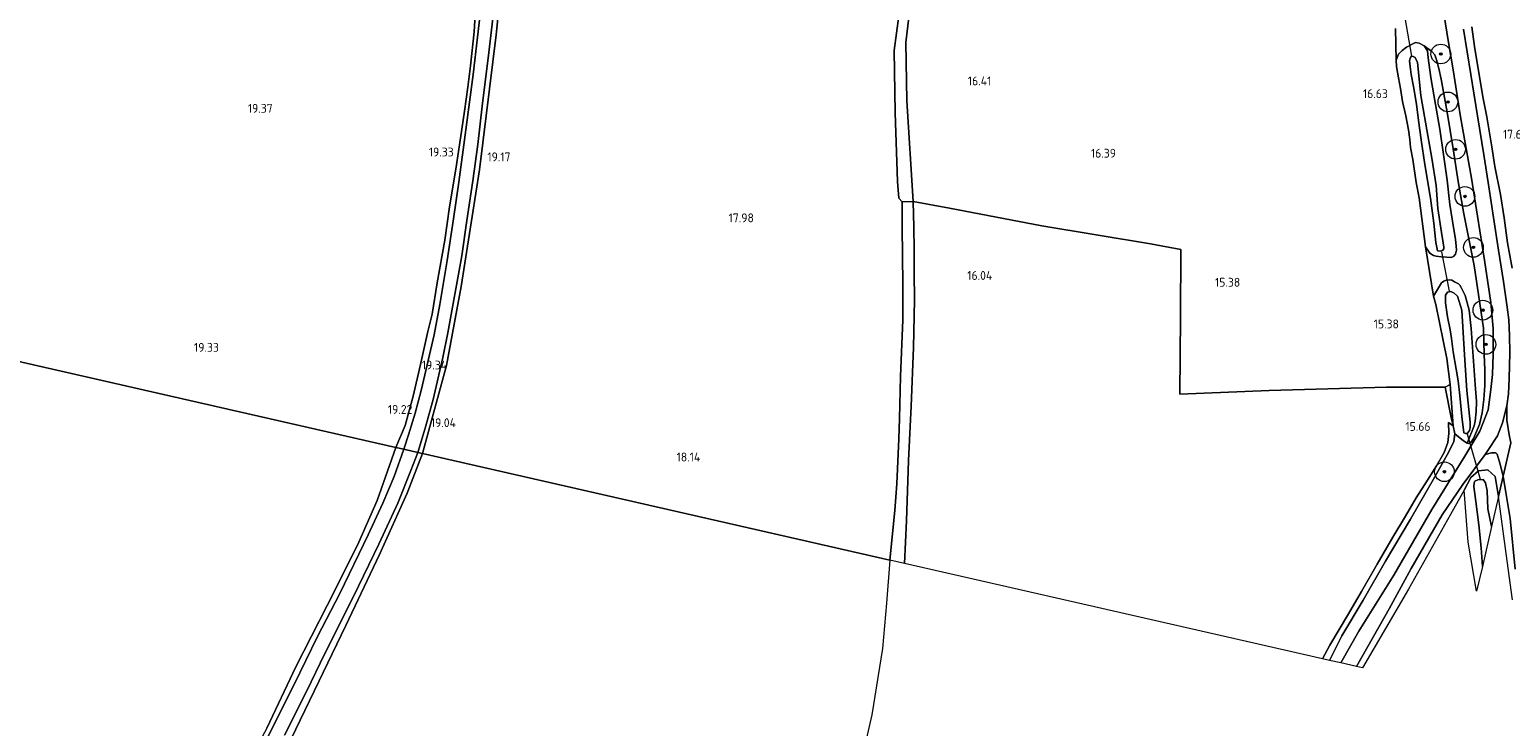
# Model space of a CAD drawing. Extents: x 196936 to 200438, y 361224 to 364196.
# Tile 7 of 256: x 197493 to 197794, y 361572 to 361713. Entities that reach past the tile are written whole.
import ezdxf
from ezdxf.enums import TextEntityAlignment as Align

# ---------------------------------------------------------------- set-up
doc = ezdxf.new("R2010")
doc.units = 0
for name, color, linetype, lineweight in [('B-ME-GR-BOOM-S', 90, 'Continuous', 25), ('B-ME-GR-BOS-GV', 40, 'Continuous', 13), ('B-ME-GR-BOUWLAND_AKKERBOUW-GV', 80, 'Continuous', 13), ('B-ME-GR-GRAS-GV', 60, 'Continuous', 13), ('B-ME-GW-TALUD_KRUIN-G', 90, 'Continuous', 18), ('B-ME-GW-TALUD_TEEN-G', 90, 'Continuous', 18), ('B-ME-IE-TERREINAFSCHEIDING_KUNSTMATIG_HEKWERK-G', 20, 'IE-TERREINAFSCHEIDING-KUNSTMATIG', 18), ('B-ME-KW-KUNSTWERK_DUIKER-G', 170, 'Continuous', 18), ('B-ME-OG-HOOGTEPUNT-S', 7, 'Continuous', 25), ('B-ME-OG-WATER_SLOOT-G', 120, 'Continuous', 18), ('B-ME-OG-WATER_SLOOT-GV', 120, 'Continuous', 18), ('B-ME-VH-ONVERHARD-GV', 252, 'Continuous', 18), ('B-ME-VH-VERHARDING_ASFALT-GV', 252, 'Continuous', 18), ('B-ME-VH-VERHARDING_HALFVERHARDING-GV', 252, 'Continuous', 18)]:
    doc.layers.add(name, color=color, linetype=linetype, lineweight=lineweight)
doc.styles.add('NLCS-ISO-ANNOTATIVE-T18', font='NLCS-ISO.ttf', dxfattribs={"height": 1.8})
doc.linetypes.add('IE-TERREINAFSCHEIDING-KUNSTMATIG', pattern='A,4,[82,NLCS.SHX,S=0.75,R=90,X=0,Y=0],4,-2', length=10)

# ---------------------------------------------------------------- blocks, each defined once
blk = doc.blocks.new('SAL-HOOGTELABEL-SO')
at = {"color": 0, "linetype": 'ByBlock', "lineweight": -2, "style": 'NLCS-ISO-ANNOTATIVE-T18'}
blk.add_attdef('HOOGTE', text='', height=1.8, dxfattribs=at).set_placement((2.79, 0), align=Align.RIGHT)
blk = doc.blocks.new('SGR-BOOM_01-SO')
at = {"linetype": 'ByBlock', "lineweight": 18}
h = blk.add_hatch(color=0, dxfattribs=at)
h.dxf.hatch_style = 1
edge = h.paths.add_edge_path()
edge.add_arc((0, 0), 0.25, 0, 360)
at = {"color": 0, "linetype": 'ByBlock', "lineweight": 18}
for radius in [2, 0.25]:
    blk.add_circle((0, 0), radius, dxfattribs=at)

msp = doc.modelspace()

# ---------------------------------------------------------------- linework, layer by layer
at = {"layer": 'B-ME-GR-BOS-GV'}
msp.add_polyline3d([(197672.754, 361678.391, 16.372), (197670.482, 361678.355, 17.76), (197669.817, 361679.122, 17.629), (197669.554, 361682.497, 17.584), (197669.101, 361696.442, 17.467), (197668.843, 361709.065, 17.413), (197670.29, 361719.657, 17.542), (197670.278, 361729.521, 17.689), (197670.288, 361733.338, 17.664), (197670.333, 361746.828, 17.747), (197670.206, 361755.406, 17.693), (197670.07, 361764.628, 17.593), (197669.789, 361777.053, 17.868), (197670.179, 361798.847, 17.789), (197670.254, 361806.555, 17.78), (197673.538, 361810.363, 16.5), (197672.287, 361776.568, 16.5), (197672.513, 361769.18, 16.183), (197672.103, 361763.864, 16.246), (197672.666, 361751.987, 16.399), (197672.769, 361737.174, 16.435), (197672.924, 361724.825, 16.327), (197671.246, 361710.67, 16.414), (197671.476, 361698.846, 16.393)], close=True, dxfattribs=at)
msp.add_polyline3d([(197770.565, 361713.509, 16.856), (197770.734, 361707.118, 16.864), (197770.797, 361705.832, 16.887), (197771.17, 361703.485, 16.771), (197771.573, 361701.385, 16.701), (197772.029, 361698.731, 16.751), (197772.71, 361695.832, 16.791), (197773.211, 361692.977, 16.791), (197773.516, 361690.996, 16.899), (197773.655, 361689.374, 16.784), (197774.103, 361686.945, 16.769), (197774.789, 361682.265, 16.756), (197775.352, 361679.141, 16.733), (197776.651, 361669.229, 16.49), (197778.313, 361659.219, 15.928), (197778.773, 361657.514, 15.784), (197780.977, 361646.567, 15.94), (197781.668, 361641.278, 15.871), (197780.69, 361640.7, 15.874), (197768.789, 361640.74, 15.829), (197744.984, 361640.064, 15.799), (197726.845, 361639.284, 15.766), (197726.961, 361654.911, 15.772), (197727.053, 361668.653, 15.778), (197720.883, 361669.823, 15.958), (197698.855, 361673.479, 16.063), (197680.132, 361677.045, 16.279), (197672.754, 361678.391, 16.372), (197671.476, 361698.846, 16.393), (197671.246, 361710.67, 16.414), (197672.924, 361724.825, 16.327)], dxfattribs=at)
at = {"layer": 'B-ME-GR-BOUWLAND_AKKERBOUW-GV'}
for points in [[(197670.29, 361719.657, 17.542), (197668.843, 361709.065, 17.413), (197669.101, 361696.442, 17.467), (197669.554, 361682.497, 17.584), (197669.817, 361679.122, 17.629), (197670.482, 361678.355, 17.76), (197670.474, 361673.234, 17.812), (197670.625, 361661.631, 17.777), (197670.653, 361654.364, 17.817), (197670.175, 361642.885, 17.904), (197669.984, 361634.353, 17.899), (197669.818, 361630.245, 17.904), (197669.414, 361621.105, 17.849), (197668.993, 361615.709, 17.767), (197668.01, 361605.623, 17.803), (197573.203, 361627.247, 19.371), (197578.061, 361645.14, 19.326), (197581.065, 361661.135, 19.299), (197584.761, 361684.84, 19.455), (197588.15, 361712.229, 19.47), (197591.508, 361745.88, 19.494)], [(197583.984, 361718.603, 19.501), (197583.651, 361712.853, 19.496), (197582.895, 361705.922, 19.485), (197582.395, 361701.63, 19.423), (197581.71, 361696.725, 19.399), (197580.888, 361691.26, 19.347), (197579.959, 361684.965, 19.329), (197578.638, 361677.35, 19.342), (197577.695, 361670.597, 19.381), (197576.167, 361661.88, 19.407), (197575.161, 361655.538, 19.376), (197574.287, 361651.998, 19.345), (197572.777, 361645.352, 19.306), (197571.282, 361638.9, 19.329), (197569.654, 361632.975, 19.298), (197567.806, 361628.478, 19.272), (197454.805, 361654.237, 19.075)], [(197794.255, 361664.916, 17.24), (197793.324, 361670.026, 17.365), (197792.658, 361675.098, 17.482), (197791.851, 361679.821, 17.562), (197790.743, 361685.551, 17.623), (197790.138, 361689.539, 17.724), (197789.108, 361695.578, 17.825), (197788.394, 361699.346, 17.841), (197787.58, 361704.153, 17.873), (197786.615, 361709.902, 17.884), (197786.055, 361713.851, 17.916)], [(197454.805, 361654.237, 19.075), (197567.806, 361628.478, 19.272), (197563.959, 361617.749, 19.371), (197560.247, 361609.289, 19.35), (197557.16, 361602.961, 19.182), (197553.852, 361596.408, 19.052), (197547.504, 361583.995, 19.001), (197541.59, 361571.486, 18.908), (197534.198, 361557.676, 19.016), (197529.212, 361547.406, 19.088), (197523.509, 361535.512, 19.199), (197519.333, 361526.305, 19.244), (197514.544, 361514.829, 19.328), (197510.629, 361504.144, 19.385), (197504.68, 361488.041, 19.307), (197499.937, 361473.686, 19.304), (197494.088, 361454.999, 19.34), (197491.691, 361445.379, 19.54)], [(197544.635, 361565.43, 18.881), (197551.235, 361579.011, 18.799), (197557.611, 361592.362, 18.855), (197564.45, 361606.792, 19.138), (197570.095, 361619.239, 19.185), (197573.203, 361627.247, 19.371), (197668.01, 361605.623, 17.803), (197667.304, 361596.915, 17.778), (197666.524, 361587.666, 17.724), (197664.343, 361574.233, 17.61), (197661.164, 361560.37, 17.594)]]:
    msp.add_polyline3d(points, dxfattribs=at)
at = {"layer": 'B-ME-GR-GRAS-GV'}
for points in [[(197591.508, 361745.88, 19.494), (197588.15, 361712.229, 19.47), (197584.761, 361684.84, 19.455), (197581.065, 361661.135, 19.299), (197578.061, 361645.14, 19.326), (197573.203, 361627.247, 19.371), (197572.214, 361627.473, 19.273), (197573.742, 361632.395, 19.349), (197575.331, 361638.252, 19.327), (197577.343, 361646.744, 19.399), (197578.357, 361651.772, 19.449), (197581.182, 361667.369, 19.532), (197582.211, 361674.535, 19.534), (197583.377, 361682.608, 19.501), (197584.405, 361690.002, 19.54), (197585.324, 361697.765, 19.579), (197586.623, 361708.687, 19.515), (197587.582, 361716.726, 19.526)], [(197585.236, 361719.39, 19.508), (197583.494, 361704.2, 19.563), (197581.998, 361692.937, 19.555), (197580.561, 361682.318, 19.542), (197579.48, 361674.874, 19.542), (197578.216, 361666.42, 19.602), (197576.673, 361657.508, 19.545), (197575.542, 361651.329, 19.513), (197572.897, 361640.086, 19.435), (197571.684, 361635.442, 19.433), (197570.362, 361631.023, 19.448), (197569.407, 361628.113, 19.384), (197567.806, 361628.478, 19.272), (197569.654, 361632.975, 19.298), (197571.282, 361638.9, 19.329), (197572.777, 361645.352, 19.306), (197574.287, 361651.998, 19.345), (197575.161, 361655.538, 19.376), (197576.167, 361661.88, 19.407), (197577.695, 361670.597, 19.381), (197578.638, 361677.35, 19.342), (197579.959, 361684.965, 19.329), (197580.888, 361691.26, 19.347), (197581.71, 361696.725, 19.399), (197582.395, 361701.63, 19.423), (197582.895, 361705.922, 19.485), (197583.651, 361712.853, 19.496), (197583.984, 361718.603, 19.501)], [(197779.81, 361720.419, 17.846), (197781.253, 361711.077, 17.802), (197782.325, 361704.714, 17.791), (197783.12, 361699.958, 17.749), (197783.742, 361695.595, 17.705), (197786.033, 361683.13, 17.469), (197787.242, 361675.465, 17.362), (197788.64, 361666.486, 17.228), (197789.954, 361657.931, 16.992), (197790.401, 361652.64, 16.893), (197790.409, 361647.431, 16.751), (197790.255, 361643.313, 16.573), (197789.927, 361640.237, 16.515), (197789.367, 361636.113, 16.379), (197787.657, 361631.813, 16.259), (197784.654, 361626.754, 16.251), (197777.931, 361615.922, 16.309), (197770.23, 361602.552, 16.364), (197763.176, 361591.215, 16.324), (197759.476, 361584.761, 16.285), (197757.194, 361585.281, 16.416), (197759.724, 361590.286, 16.39), (197764.025, 361597.52, 16.402), (197768.547, 361605.391, 16.397), (197773.614, 361613.945, 16.338), (197778.569, 361622.557, 16.308), (197781.382, 361627.582, 16.288), (197782.404, 361629.687, 16.261), (197782.629, 361631.235, 16.084), (197784.355, 361629.865, 16.167), (197785.134, 361629.384, 16.179), (197785.431, 361629.311, 16.236), (197785.905, 361629.572, 16.231), (197786.408, 361630.33, 16.226), (197787.603, 361633.124, 16.311), (197788.13, 361635.516, 16.463), (197788.479, 361638.204, 16.593), (197788.716, 361641.077, 16.675), (197788.714, 361644.261, 16.708), (197788.542, 361647.393, 16.71), (197788.409, 361652.722, 16.83), (197786.562, 361665.41, 17.089), (197784.424, 361675.899, 17.451), (197783.27, 361682.457, 17.548), (197782.264, 361689.105, 17.633), (197781.041, 361696.532, 17.72), (197779.864, 361703.253, 17.802), (197779.362, 361705.419, 17.775), (197778.921, 361707.193, 17.732), (197778.541, 361708.198, 17.68), (197777.984, 361708.87, 17.563), (197776.369, 361709.996, 17.086), (197775.407, 361710.581, 17.024), (197774.67, 361710.668, 16.931), (197773.934, 361710.375, 16.858), (197772.833, 361709.762, 16.716), (197771.904, 361709.074, 16.713), (197771.214, 361708.327, 16.738), (197770.734, 361707.118, 16.864), (197770.565, 361713.509, 16.856)], [(197793.989, 361629.43, 16.12), (197793.671, 361631.034, 16.335), (197793.184, 361634.049, 16.377), (197793.182, 361636.928, 16.433), (197793.486, 361639.362, 16.548), (197793.662, 361642.476, 16.622), (197793.787, 361647.679, 16.75), (197793.728, 361651.212, 16.877), (197793.567, 361654.381, 16.971), (197793.242, 361656.998, 17.063), (197792.497, 361662.174, 17.146), (197791.507, 361668.543, 17.29), (197790.452, 361675.198, 17.364), (197789.507, 361681.422, 17.45), (197788.569, 361687.454, 17.563), (197787.231, 361695.799, 17.746), (197785.854, 361704.206, 17.835), (197784.348, 361713.401, 17.854)], [(197786.055, 361713.851, 17.916), (197786.615, 361709.902, 17.884), (197787.58, 361704.153, 17.873), (197788.394, 361699.346, 17.841), (197789.108, 361695.578, 17.825), (197790.138, 361689.539, 17.724), (197790.743, 361685.551, 17.623), (197791.851, 361679.821, 17.562), (197792.658, 361675.098, 17.482), (197793.324, 361670.026, 17.365), (197794.255, 361664.916, 17.24)], [(197541.59, 361571.486, 18.908), (197547.504, 361583.995, 19.001), (197553.852, 361596.408, 19.052), (197557.16, 361602.961, 19.182), (197560.247, 361609.289, 19.35), (197563.959, 361617.749, 19.371), (197567.806, 361628.478, 19.272), (197569.407, 361628.113, 19.384), (197567.444, 361622.603, 19.424), (197565.166, 361617.202, 19.463), (197562.2, 361610.728, 19.373), (197556.439, 361598.845, 19.307), (197551.908, 361590.096, 19.307), (197547.139, 361580.36, 19.328), (197540.761, 361567.602, 19.28)], [(197545.162, 361570.103, 19.213), (197549.692, 361579.073, 19.32), (197553.3, 361586.506, 19.245), (197559.208, 361598.224, 19.352), (197564.307, 361608.871, 19.426), (197568.181, 361617.175, 19.416), (197570.824, 361623.796, 19.373), (197572.214, 361627.473, 19.273), (197573.203, 361627.247, 19.371), (197570.095, 361619.239, 19.185), (197564.45, 361606.792, 19.138), (197557.611, 361592.362, 18.855), (197551.235, 361579.011, 18.799), (197544.635, 361565.43, 18.881)], [(197794.292, 361597.532, 15.915), (197793.05, 361606.954, 15.948), (197791.465, 361618.53, 16.192), (197792.415, 361622.632, 16.039), (197792.976, 361619.334, 16.041), (197793.859, 361614.096, 15.963), (197794.887, 361603.797, 15.99)]]:
    msp.add_polyline3d(points, dxfattribs=at)
for points in [[(197777.041, 361709.008, 17.144), (197777.224, 361707.572, 17.181), (197777.726, 361703.592, 17.144), (197778.672, 361698.08, 17.084), (197779.557, 361693.089, 16.954), (197780.338, 361687.934, 16.891), (197781.052, 361682.764, 16.883), (197781.631, 361677.816, 16.886), (197782.434, 361672.751, 16.841), (197782.76, 361670.742, 16.828), (197782.92, 361669.344, 16.826), (197782.967, 361668.51, 16.796), (197782.739, 361667.713, 16.741), (197782.368, 361667.236, 16.676), (197781.855, 361667.078, 16.621), (197780.939, 361667.083, 16.586), (197779.853, 361667.162, 16.478), (197778.855, 361667.345, 16.413), (197778.274, 361667.425, 16.376), (197777.544, 361667.922, 16.378), (197776.651, 361669.229, 16.49), (197775.352, 361679.141, 16.733), (197774.789, 361682.265, 16.756), (197774.103, 361686.945, 16.769), (197773.655, 361689.374, 16.784), (197773.516, 361690.996, 16.899), (197773.211, 361692.977, 16.791), (197772.71, 361695.832, 16.791), (197772.029, 361698.731, 16.751), (197771.573, 361701.385, 16.701), (197771.17, 361703.485, 16.771), (197770.797, 361705.832, 16.887), (197770.734, 361707.118, 16.864), (197771.214, 361708.327, 16.738), (197771.904, 361709.074, 16.713), (197772.833, 361709.762, 16.716), (197773.934, 361710.375, 16.858), (197774.67, 361710.668, 16.931), (197775.407, 361710.581, 17.024), (197776.369, 361709.996, 17.086)], [(197784.424, 361675.899, 17.451), (197786.562, 361665.41, 17.089), (197788.409, 361652.722, 16.83), (197788.542, 361647.393, 16.71), (197788.714, 361644.261, 16.708), (197788.716, 361641.077, 16.675), (197788.479, 361638.204, 16.593), (197788.13, 361635.516, 16.463), (197787.603, 361633.124, 16.311), (197786.408, 361630.33, 16.226), (197785.905, 361629.572, 16.231), (197785.431, 361629.311, 16.236), (197785.134, 361629.384, 16.179), (197786.509, 361632.913, 15.836), (197786.736, 361633.832, 15.821), (197786.975, 361635.691, 15.828), (197787.036, 361637.847, 15.853), (197786.715, 361641.26, 15.875), (197785.913, 361652.655, 15.963), (197785.54, 361656.364, 16.045), (197784.702, 361659.339, 16.065), (197783.912, 361660.981, 16.109), (197783.615, 361661.432, 16.099), (197783.362, 361661.683, 16.097), (197782.531, 361662.14, 16.099), (197781.983, 361662.464, 16.099), (197781.457, 361662.5, 16.099), (197780.879, 361662.454, 16.097), (197780.384, 361662.23, 16.097), (197779.903, 361661.94, 16.097), (197778.313, 361659.219, 15.928), (197776.651, 361669.229, 16.49), (197777.544, 361667.922, 16.378), (197778.274, 361667.425, 16.376), (197778.855, 361667.345, 16.413), (197779.853, 361667.162, 16.478), (197780.939, 361667.083, 16.586), (197781.855, 361667.078, 16.621), (197782.368, 361667.236, 16.676), (197782.739, 361667.713, 16.741), (197782.967, 361668.51, 16.796), (197782.92, 361669.344, 16.826), (197782.76, 361670.742, 16.828), (197782.434, 361672.751, 16.841), (197781.631, 361677.816, 16.886), (197781.052, 361682.764, 16.883), (197780.338, 361687.934, 16.891), (197779.557, 361693.089, 16.954), (197778.672, 361698.08, 17.084), (197777.726, 361703.592, 17.144), (197777.224, 361707.572, 17.181), (197777.041, 361709.008, 17.144), (197776.369, 361709.996, 17.086), (197777.984, 361708.87, 17.563), (197778.541, 361708.198, 17.68), (197778.921, 361707.193, 17.732), (197779.362, 361705.419, 17.775), (197779.864, 361703.253, 17.802), (197781.041, 361696.532, 17.72), (197782.264, 361689.105, 17.633), (197783.27, 361682.457, 17.548)], [(197779.115, 361668.392, 15.048), (197779.675, 361668.349, 15.048), (197780.086, 361668.47, 15.048), (197780.354, 361668.784, 15.048), (197780.383, 361669.158, 15.048), (197780.254, 361670.047, 15.048), (197779.904, 361672.102, 15.048), (197779.203, 361676.974, 15.048), (197778.808, 361681.675, 15.048), (197777.978, 361687.181, 15.048), (197776.93, 361692.964, 15.048), (197775.707, 361699.965, 15.048), (197775.031, 361706.609, 15.048), (197774.549, 361707.616, 15.048), (197774.19, 361707.832, 15.048), (197773.823, 361707.891, 15.048), (197773.607, 361707.659, 15.048), (197773.445, 361707, 15.048), (197773.538, 361705.834, 15.048), (197773.774, 361704.22, 15.048), (197774.207, 361701.732, 15.048), (197774.852, 361698.176, 15.048), (197775.265, 361694.836, 15.048), (197775.792, 361690.928, 15.048), (197776.531, 361685.951, 15.048), (197777.702, 361679.123, 15.048), (197778.344, 361674.011, 15.048), (197778.773, 361670.096, 15.048)], [(197671.387, 361613.576, 16.585), (197670.993, 361604.943, 16.489), (197668.01, 361605.623, 17.803), (197668.993, 361615.709, 17.767), (197669.414, 361621.105, 17.849), (197669.818, 361630.245, 17.904), (197669.984, 361634.353, 17.899), (197670.175, 361642.885, 17.904), (197670.653, 361654.364, 17.817), (197670.625, 361661.631, 17.777), (197670.474, 361673.234, 17.812), (197670.482, 361678.355, 17.76), (197672.754, 361678.391, 16.372), (197672.85, 361673.195, 16.631), (197672.945, 361668.615, 16.631), (197672.95, 361663.931, 16.621), (197672.981, 361658.456, 16.596), (197672.83, 361648.814, 16.477), (197672.311, 361636.891, 16.552), (197671.773, 361625.861, 16.582)], [(197726.961, 361654.911, 15.772), (197726.845, 361639.284, 15.766), (197744.984, 361640.064, 15.799), (197768.789, 361640.74, 15.829), (197780.69, 361640.7, 15.874), (197781.88, 361634.563, 15.868), (197782.277, 361632.862, 15.846), (197781.338, 361633.584, 15.553), (197781.403, 361631.305, 15.762), (197781.209, 361629.498, 15.862), (197780.452, 361627.453, 15.916), (197778.868, 361624.732, 16.018), (197777.085, 361621.84, 16.088), (197774.793, 361618.289, 16.053), (197772.613, 361614.552, 16.095), (197770.012, 361610.259, 16.043), (197766.874, 361604.81, 16.085), (197763.655, 361599.287, 16.033), (197761.025, 361594.749, 16.003), (197757.246, 361588.358, 16.001), (197755.756, 361585.609, 15.754), (197670.993, 361604.943, 16.489), (197671.387, 361613.576, 16.585), (197671.773, 361625.861, 16.582), (197672.311, 361636.891, 16.552), (197672.83, 361648.814, 16.477), (197672.981, 361658.456, 16.596), (197672.95, 361663.931, 16.621), (197672.945, 361668.615, 16.631), (197672.85, 361673.195, 16.631), (197672.754, 361678.391, 16.372), (197680.132, 361677.045, 16.279), (197698.855, 361673.479, 16.063), (197720.883, 361669.823, 15.958), (197727.053, 361668.653, 15.778)], [(197783.912, 361660.981, 16.109), (197784.702, 361659.339, 16.065), (197785.54, 361656.364, 16.045), (197785.913, 361652.655, 15.963), (197786.715, 361641.26, 15.875), (197787.036, 361637.847, 15.853), (197786.975, 361635.691, 15.828), (197786.736, 361633.832, 15.821), (197786.509, 361632.913, 15.836), (197785.134, 361629.384, 16.179), (197784.355, 361629.865, 16.167), (197782.629, 361631.235, 16.084), (197782.277, 361632.862, 15.846), (197781.668, 361641.278, 15.871), (197780.977, 361646.567, 15.94), (197778.773, 361657.514, 15.784), (197778.313, 361659.219, 15.928), (197779.903, 361661.94, 16.097), (197780.384, 361662.23, 16.097), (197780.879, 361662.454, 16.097), (197781.457, 361662.5, 16.099), (197781.983, 361662.464, 16.099), (197782.531, 361662.14, 16.099), (197783.362, 361661.683, 16.097), (197783.615, 361661.432, 16.099)], [(197784.436, 361631.457, 15.048), (197784.75, 361631.333, 15.048), (197785.039, 361631.357, 15.048), (197785.202, 361631.379, 15.048), (197785.563, 361631.95, 15.048), (197785.724, 361632.476, 15.048), (197785.721, 361633.609, 15.048), (197785.477, 361636.185, 15.048), (197785.032, 361640.041, 15.048), (197784.593, 361647.26, 15.048), (197784.015, 361656.356, 15.048), (197783.162, 361659.202, 15.048), (197782.495, 361659.843, 15.048), (197781.836, 361660.132, 15.048), (197781.112, 361660.026, 15.048), (197780.702, 361659.397, 15.048), (197780.742, 361658.657, 15.048), (197780.699, 361657.842, 15.048), (197781.133, 361654.972, 15.048), (197781.671, 361652.395, 15.048), (197781.96, 361650.609, 15.048), (197782.304, 361647.889, 15.048), (197782.905, 361644.408, 15.048), (197783.27, 361642.032, 15.048), (197783.615, 361639.057, 15.048), (197784.016, 361634.768, 15.048)], [(197781.668, 361641.278, 15.871), (197782.277, 361632.862, 15.846), (197781.88, 361634.563, 15.868), (197780.69, 361640.7, 15.874)], [(197759.724, 361590.286, 16.39), (197757.194, 361585.281, 16.416), (197755.756, 361585.609, 15.754), (197757.246, 361588.358, 16.001), (197761.025, 361594.749, 16.003), (197763.655, 361599.287, 16.033), (197766.874, 361604.81, 16.085), (197770.012, 361610.259, 16.043), (197772.613, 361614.552, 16.095), (197774.793, 361618.289, 16.053), (197777.085, 361621.84, 16.088), (197778.868, 361624.732, 16.018), (197780.452, 361627.453, 15.916), (197781.209, 361629.498, 15.862), (197781.403, 361631.305, 15.762), (197781.338, 361633.584, 15.553), (197782.277, 361632.862, 15.846), (197782.629, 361631.235, 16.084), (197782.404, 361629.687, 16.261), (197781.382, 361627.582, 16.288), (197778.569, 361622.557, 16.308), (197773.614, 361613.945, 16.338), (197768.547, 361605.391, 16.397), (197764.025, 361597.52, 16.402)], [(197791.73, 361625.279, 16.242), (197792.415, 361622.632, 16.039), (197791.465, 361618.53, 16.192), (197790.792, 361622.607, 16.021), (197789.336, 361623.956, 16.135), (197787.434, 361623.762, 16.219), (197785.89, 361622.415, 16.198), (197784.511, 361619.824, 16.3), (197781.744, 361614.89, 16.264), (197773.235, 361599.756, 16.357), (197763.909, 361583.75, 16.399), (197762.664, 361584.034, 16.327), (197769.274, 361595.728, 16.311), (197773.755, 361603.896, 16.297), (197780.038, 361614.79, 16.268), (197784.222, 361620.966, 16.265), (197788.795, 361627.046, 16.231), (197790.059, 361627.392, 16.25), (197790.911, 361627.401, 16.268), (197791.202, 361627.137, 16.268)], [(197790.792, 361622.607, 16.021), (197791.465, 361618.53, 16.192), (197790.08, 361612.442, 15.05), (197789.338, 361616.059, 15.05), (197789.165, 361619.686, 15.05), (197788.812, 361621.314, 15.05), (197788.344, 361621.964, 15.05), (197787.3, 361621.939, 15.05), (197786.686, 361621.619, 15.05), (197786.546, 361621.308, 15.05), (197786.497, 361620.597, 15.05), (197786.846, 361617.555, 15.05), (197787.518, 361612.767, 15.05), (197787.975, 361608.128, 15.05), (197788.256, 361604.325, 15.05), (197787.01, 361599.29, 16.129), (197785.329, 361609.276, 16.3), (197784.511, 361619.824, 16.3), (197785.89, 361622.415, 16.198), (197787.434, 361623.762, 16.219), (197789.336, 361623.956, 16.135)]]:
    msp.add_polyline3d(points, close=True, dxfattribs=at)
at = {"layer": 'B-ME-GW-TALUD_KRUIN-G'}
for points in [[(197670.288, 361733.338, 17.664), (197670.278, 361729.521, 17.689), (197670.29, 361719.657, 17.542), (197668.843, 361709.065, 17.413), (197669.101, 361696.442, 17.467), (197669.554, 361682.497, 17.584)], [(197779.864, 361703.253, 17.802), (197779.362, 361705.419, 17.775), (197778.921, 361707.193, 17.732), (197778.541, 361708.198, 17.68), (197777.984, 361708.87, 17.563), (197776.369, 361709.996, 17.086)], [(197785.134, 361629.384, 16.179), (197785.431, 361629.311, 16.236), (197785.905, 361629.572, 16.231), (197786.408, 361630.33, 16.226), (197787.603, 361633.124, 16.311), (197788.13, 361635.516, 16.463), (197788.479, 361638.204, 16.593), (197788.716, 361641.077, 16.675), (197788.714, 361644.261, 16.708), (197788.542, 361647.393, 16.71), (197788.409, 361652.722, 16.83), (197786.562, 361665.41, 17.089), (197784.424, 361675.899, 17.451), (197783.27, 361682.457, 17.548), (197782.264, 361689.105, 17.633), (197781.041, 361696.532, 17.72), (197779.864, 361703.253, 17.802)], [(197669.554, 361682.497, 17.584), (197669.817, 361679.122, 17.629), (197670.482, 361678.355, 17.76)]]:
    msp.add_polyline3d(points, dxfattribs=at)
at = {"layer": 'B-ME-GW-TALUD_TEEN-G'}
for points in [[(197672.754, 361678.391, 16.372), (197671.476, 361698.846, 16.393), (197671.246, 361710.67, 16.414), (197672.924, 361724.825, 16.327), (197672.769, 361737.174, 16.435), (197672.666, 361751.987, 16.399), (197672.103, 361763.864, 16.246), (197672.513, 361769.18, 16.183), (197672.287, 361776.568, 16.5), (197673.538, 361810.363, 16.5)], [(197672.83, 361648.814, 16.477), (197672.981, 361658.456, 16.596), (197672.95, 361663.931, 16.621), (197672.945, 361668.615, 16.631), (197672.85, 361673.195, 16.631), (197672.754, 361678.391, 16.372)], [(197670.993, 361604.943, 16.489), (197671.387, 361613.576, 16.585), (197671.773, 361625.861, 16.582), (197672.311, 361636.891, 16.552), (197672.83, 361648.814, 16.477)], [(197755.756, 361585.609, 15.754), (197757.246, 361588.358, 16.001), (197761.025, 361594.749, 16.003), (197763.655, 361599.287, 16.033), (197766.874, 361604.81, 16.085), (197770.012, 361610.259, 16.043), (197772.613, 361614.552, 16.095), (197774.793, 361618.289, 16.053), (197777.085, 361621.84, 16.088), (197778.868, 361624.732, 16.018), (197780.452, 361627.453, 15.916), (197781.209, 361629.498, 15.862), (197781.403, 361631.305, 15.762), (197781.338, 361633.584, 15.553)]]:
    msp.add_polyline3d(points, dxfattribs=at)
at = {"layer": 'B-ME-IE-TERREINAFSCHEIDING_KUNSTMATIG_HEKWERK-G'}
for points in [[(197670.482, 361678.355, 17.76), (197670.474, 361673.234, 17.812), (197670.625, 361661.631, 17.777), (197670.653, 361654.364, 17.817), (197670.175, 361642.885, 17.904), (197669.984, 361634.353, 17.899), (197669.818, 361630.245, 17.904), (197669.414, 361621.105, 17.849), (197668.993, 361615.709, 17.767), (197668.01, 361605.623, 17.803)], [(197672.754, 361678.391, 16.372), (197670.482, 361678.355, 17.76)], [(197780.69, 361640.7, 15.874), (197768.789, 361640.74, 15.829), (197744.984, 361640.064, 15.799), (197726.845, 361639.284, 15.766), (197726.961, 361654.911, 15.772), (197727.053, 361668.653, 15.778), (197720.883, 361669.823, 15.958), (197698.855, 361673.479, 16.063), (197680.132, 361677.045, 16.279), (197672.754, 361678.391, 16.372)], [(197781.88, 361634.563, 15.868), (197780.69, 361640.7, 15.874)], [(197781.88, 361634.563, 15.868), (197782.277, 361632.862, 15.846)], [(197782.277, 361632.862, 15.846), (197781.338, 361633.584, 15.553)], [(197781.382, 361627.582, 16.288), (197782.404, 361629.687, 16.261), (197782.629, 361631.235, 16.084)], [(197757.194, 361585.281, 16.416), (197759.724, 361590.286, 16.39), (197764.025, 361597.52, 16.402), (197768.547, 361605.391, 16.397), (197773.614, 361613.945, 16.338), (197778.569, 361622.557, 16.308), (197781.382, 361627.582, 16.288)]]:
    msp.add_polyline3d(points, dxfattribs=at)
at = {"layer": 'B-ME-KW-KUNSTWERK_DUIKER-G'}
for points in [[(197772.205, 361717.275, 15.048), (197773.823, 361707.891, 15.048)], [(197779.919, 361668.207, 15.048), (197781.443, 361660.239, 15.048)], [(197785.149, 361631.265, 15.048), (197787.788, 361622.071, 15.048)]]:
    msp.add_polyline3d(points, dxfattribs=at)
at = {"layer": 'B-ME-OG-WATER_SLOOT-G'}
for points in [[(197774.67, 361710.668, 16.931), (197773.934, 361710.375, 16.858), (197772.833, 361709.762, 16.716), (197771.904, 361709.074, 16.713), (197771.214, 361708.327, 16.738), (197770.734, 361707.118, 16.864)], [(197776.651, 361669.229, 16.49), (197777.544, 361667.922, 16.378), (197778.274, 361667.425, 16.376), (197778.855, 361667.345, 16.413), (197779.853, 361667.162, 16.478), (197780.939, 361667.083, 16.586), (197781.855, 361667.078, 16.621), (197782.368, 361667.236, 16.676), (197782.739, 361667.713, 16.741), (197782.967, 361668.51, 16.796), (197782.92, 361669.344, 16.826), (197782.76, 361670.742, 16.828), (197782.434, 361672.751, 16.841), (197781.631, 361677.816, 16.886), (197781.052, 361682.764, 16.883), (197780.338, 361687.934, 16.891), (197779.557, 361693.089, 16.954), (197778.672, 361698.08, 17.084), (197777.726, 361703.592, 17.144), (197777.224, 361707.572, 17.181), (197777.041, 361709.008, 17.144), (197776.369, 361709.996, 17.086), (197775.407, 361710.581, 17.024), (197774.67, 361710.668, 16.931)], [(197770.734, 361707.118, 16.864), (197770.797, 361705.832, 16.887), (197771.17, 361703.485, 16.771), (197771.573, 361701.385, 16.701), (197772.029, 361698.731, 16.751), (197772.71, 361695.832, 16.791), (197773.211, 361692.977, 16.791), (197773.516, 361690.996, 16.899), (197773.655, 361689.374, 16.784), (197774.103, 361686.945, 16.769), (197774.789, 361682.265, 16.756), (197775.352, 361679.141, 16.733), (197776.651, 361669.229, 16.49)], [(197785.134, 361629.384, 16.179), (197786.509, 361632.913, 15.836), (197786.736, 361633.832, 15.821), (197786.975, 361635.691, 15.828), (197787.036, 361637.847, 15.853), (197786.715, 361641.26, 15.875), (197785.913, 361652.655, 15.963), (197785.54, 361656.364, 16.045), (197784.702, 361659.339, 16.065), (197783.912, 361660.981, 16.109), (197783.615, 361661.432, 16.099), (197783.362, 361661.683, 16.097), (197782.531, 361662.14, 16.099), (197781.983, 361662.464, 16.099), (197781.457, 361662.5, 16.099), (197780.879, 361662.454, 16.097), (197780.384, 361662.23, 16.097), (197779.903, 361661.94, 16.097), (197778.313, 361659.219, 15.928)], [(197778.313, 361659.219, 15.928), (197778.773, 361657.514, 15.784), (197780.977, 361646.567, 15.94), (197781.668, 361641.278, 15.871)], [(197781.668, 361641.278, 15.871), (197782.277, 361632.862, 15.846), (197782.629, 361631.235, 16.084)], [(197782.629, 361631.235, 16.084), (197784.355, 361629.865, 16.167), (197785.134, 361629.384, 16.179)], [(197791.465, 361618.53, 16.192), (197790.792, 361622.607, 16.021), (197789.336, 361623.956, 16.135), (197787.434, 361623.762, 16.219), (197785.89, 361622.415, 16.198), (197784.511, 361619.824, 16.3)]]:
    msp.add_polyline3d(points, dxfattribs=at)
at = {"layer": 'B-ME-OG-WATER_SLOOT-GV'}
for points in [[(197780.086, 361668.47, 15.048), (197779.675, 361668.349, 15.048), (197779.115, 361668.392, 15.048), (197778.773, 361670.096, 15.048), (197778.344, 361674.011, 15.048), (197777.702, 361679.123, 15.048), (197776.531, 361685.951, 15.048), (197775.792, 361690.928, 15.048), (197775.265, 361694.836, 15.048), (197774.852, 361698.176, 15.048), (197774.207, 361701.732, 15.048), (197773.774, 361704.22, 15.048), (197773.538, 361705.834, 15.048), (197773.445, 361707, 15.048), (197773.607, 361707.659, 15.048), (197773.823, 361707.891, 15.048), (197774.19, 361707.832, 15.048), (197774.549, 361707.616, 15.048), (197775.031, 361706.609, 15.048), (197775.707, 361699.965, 15.048), (197776.93, 361692.964, 15.048), (197777.978, 361687.181, 15.048), (197778.808, 361681.675, 15.048), (197779.203, 361676.974, 15.048), (197779.904, 361672.102, 15.048), (197780.254, 361670.047, 15.048), (197780.383, 361669.158, 15.048), (197780.354, 361668.784, 15.048)], [(197785.039, 361631.357, 15.048), (197784.75, 361631.333, 15.048), (197784.436, 361631.457, 15.048), (197784.016, 361634.768, 15.048), (197783.615, 361639.057, 15.048), (197783.27, 361642.032, 15.048), (197782.905, 361644.408, 15.048), (197782.304, 361647.889, 15.048), (197781.96, 361650.609, 15.048), (197781.671, 361652.395, 15.048), (197781.133, 361654.972, 15.048), (197780.699, 361657.842, 15.048), (197780.742, 361658.657, 15.048), (197780.702, 361659.397, 15.048), (197781.112, 361660.026, 15.048), (197781.836, 361660.132, 15.048), (197782.495, 361659.843, 15.048), (197783.162, 361659.202, 15.048), (197784.015, 361656.356, 15.048), (197784.593, 361647.26, 15.048), (197785.032, 361640.041, 15.048), (197785.477, 361636.185, 15.048), (197785.721, 361633.609, 15.048), (197785.724, 361632.476, 15.048), (197785.563, 361631.95, 15.048), (197785.202, 361631.379, 15.048)], [(197790.08, 361612.442, 15.05), (197788.256, 361604.325, 15.05), (197787.975, 361608.128, 15.05), (197787.518, 361612.767, 15.05), (197786.846, 361617.555, 15.05), (197786.497, 361620.597, 15.05), (197786.546, 361621.308, 15.05), (197786.686, 361621.619, 15.05), (197787.3, 361621.939, 15.05), (197788.344, 361621.964, 15.05), (197788.812, 361621.314, 15.05), (197789.165, 361619.686, 15.05), (197789.338, 361616.059, 15.05)]]:
    msp.add_polyline3d(points, close=True, dxfattribs=at)
at = {"layer": 'B-ME-VH-ONVERHARD-GV'}
msp.add_polyline3d([(197793.989, 361629.43, 16.12), (197792.415, 361622.632, 16.039), (197791.73, 361625.279, 16.242), (197791.202, 361627.137, 16.268), (197790.911, 361627.401, 16.268), (197790.059, 361627.392, 16.25), (197788.795, 361627.046, 16.231), (197789.302, 361627.88, 16.265), (197791.275, 361630.874, 16.305), (197792.281, 361633.504, 16.316), (197793.182, 361636.928, 16.433), (197793.184, 361634.049, 16.377), (197793.671, 361631.034, 16.335)], close=True, dxfattribs=at)
msp.add_polyline3d([(197794.887, 361603.797, 15.99), (197793.859, 361614.096, 15.963), (197792.976, 361619.334, 16.041), (197792.415, 361622.632, 16.039), (197793.989, 361629.43, 16.12)], dxfattribs=at)
at = {"layer": 'B-ME-VH-VERHARDING_ASFALT-GV'}
for points in [[(197587.582, 361716.726, 19.526), (197586.623, 361708.687, 19.515), (197585.324, 361697.765, 19.579), (197584.405, 361690.002, 19.54), (197583.377, 361682.608, 19.501), (197582.211, 361674.535, 19.534), (197581.182, 361667.369, 19.532), (197578.357, 361651.772, 19.449), (197577.343, 361646.744, 19.399), (197575.331, 361638.252, 19.327), (197573.742, 361632.395, 19.349), (197572.214, 361627.473, 19.273), (197569.671, 361628.053, 19.38), (197569.407, 361628.113, 19.384), (197570.362, 361631.023, 19.448), (197571.684, 361635.442, 19.433), (197572.897, 361640.086, 19.435), (197575.542, 361651.329, 19.513), (197576.673, 361657.508, 19.545), (197578.216, 361666.42, 19.602), (197579.48, 361674.874, 19.542), (197580.561, 361682.318, 19.542), (197581.998, 361692.937, 19.555), (197583.494, 361704.2, 19.563), (197585.236, 361719.39, 19.508)], [(197540.761, 361567.602, 19.28), (197547.139, 361580.36, 19.328), (197551.908, 361590.096, 19.307), (197556.439, 361598.845, 19.307), (197562.2, 361610.728, 19.373), (197565.166, 361617.202, 19.463), (197567.444, 361622.603, 19.424), (197569.407, 361628.113, 19.384), (197569.671, 361628.053, 19.38), (197572.214, 361627.473, 19.273), (197570.824, 361623.796, 19.373), (197568.181, 361617.175, 19.416), (197564.307, 361608.871, 19.426), (197559.208, 361598.224, 19.352), (197553.3, 361586.506, 19.245), (197549.692, 361579.073, 19.32), (197545.162, 361570.103, 19.213)]]:
    msp.add_polyline3d(points, dxfattribs=at)
at = {"layer": 'B-ME-VH-VERHARDING_HALFVERHARDING-GV'}
msp.add_polyline3d([(197784.348, 361713.401, 17.854), (197785.854, 361704.206, 17.835), (197787.231, 361695.799, 17.746), (197788.569, 361687.454, 17.563), (197789.507, 361681.422, 17.45), (197790.452, 361675.198, 17.364), (197791.507, 361668.543, 17.29), (197792.497, 361662.174, 17.146), (197793.242, 361656.998, 17.063), (197793.567, 361654.381, 16.971), (197793.728, 361651.212, 16.877), (197793.787, 361647.679, 16.75), (197793.662, 361642.476, 16.622), (197793.486, 361639.362, 16.548), (197793.182, 361636.928, 16.433), (197792.281, 361633.504, 16.316), (197791.275, 361630.874, 16.305), (197789.302, 361627.88, 16.265), (197788.795, 361627.046, 16.231), (197784.222, 361620.966, 16.265), (197780.038, 361614.79, 16.268), (197773.755, 361603.896, 16.297), (197769.274, 361595.728, 16.311), (197762.664, 361584.034, 16.327), (197759.476, 361584.761, 16.285), (197763.176, 361591.215, 16.324), (197770.23, 361602.552, 16.364), (197777.931, 361615.922, 16.309), (197784.654, 361626.754, 16.251), (197787.657, 361631.813, 16.259), (197789.367, 361636.113, 16.379), (197789.927, 361640.237, 16.515), (197790.255, 361643.313, 16.573), (197790.409, 361647.431, 16.751), (197790.401, 361652.64, 16.893), (197789.954, 361657.931, 16.992), (197788.64, 361666.486, 17.228), (197787.242, 361675.465, 17.362), (197786.033, 361683.13, 17.469), (197783.742, 361695.595, 17.705), (197783.12, 361699.958, 17.749), (197782.325, 361704.714, 17.791), (197781.253, 361711.077, 17.802), (197779.81, 361720.419, 17.846)], dxfattribs=at)

# ---------------------------------------------------------------- block references
at = {"layer": 'B-ME-GR-BOOM-S'}
for p in [(197779.777, 361708.355, 17.749), (197781.21, 361698.628, 17.721), (197782.768, 361689.006, 17.583), (197784.669, 361679.441, 17.468), (197786.392, 361669.109, 17.17), (197788.305, 361656.362, 16.867), (197788.916, 361649.416, 16.738), (197780.512, 361623.554, 16.249)]:
    msp.add_blockref('SGR-BOOM_01-SO', p, dxfattribs=at)
at = {"layer": 'B-ME-OG-HOOGTEPUNT-S'}
for p, values in [((197685.789, 361701.988, 16.41), {'HOOGTE': '16.41'}), ((197766.243, 361699.405, 16.625), {'HOOGTE': '16.63'}), ((197540.004, 361696.421, 19.369), {'HOOGTE': '19.37'}), ((197794.654, 361691.167, 17.686), {'HOOGTE': '17.69'}), ((197576.727, 361687.56, 19.333), {'HOOGTE': '19.33'}), ((197588.25, 361686.576, 19.165), {'HOOGTE': '19.17'}), ((197711.085, 361687.314, 16.387), {'HOOGTE': '16.39'}), ((197637.627, 361674.197, 17.979), {'HOOGTE': '17.98'}), ((197685.995, 361662.503, 16.042), {'HOOGTE': '16.04'}), ((197736.293, 361661.123, 15.384), {'HOOGTE': '15.38'}), ((197768.487, 361652.662, 15.377), {'HOOGTE': '15.38'}), ((197529.086, 361647.896, 19.329), {'HOOGTE': '19.33'}), ((197575.391, 361644.319, 19.342), {'HOOGTE': '19.34'}), ((197568.343, 361635.302, 19.223), {'HOOGTE': '19.22'}), ((197577.187, 361632.611, 19.043), {'HOOGTE': '19.04'}), ((197774.901, 361631.854, 15.656), {'HOOGTE': '15.66'}), ((197626.756, 361625.649, 18.136), {'HOOGTE': '18.14'})]:
    msp.add_blockref('SAL-HOOGTELABEL-SO', p, dxfattribs=at).add_auto_attribs(values)

doc.saveas('drawing.dxf')
